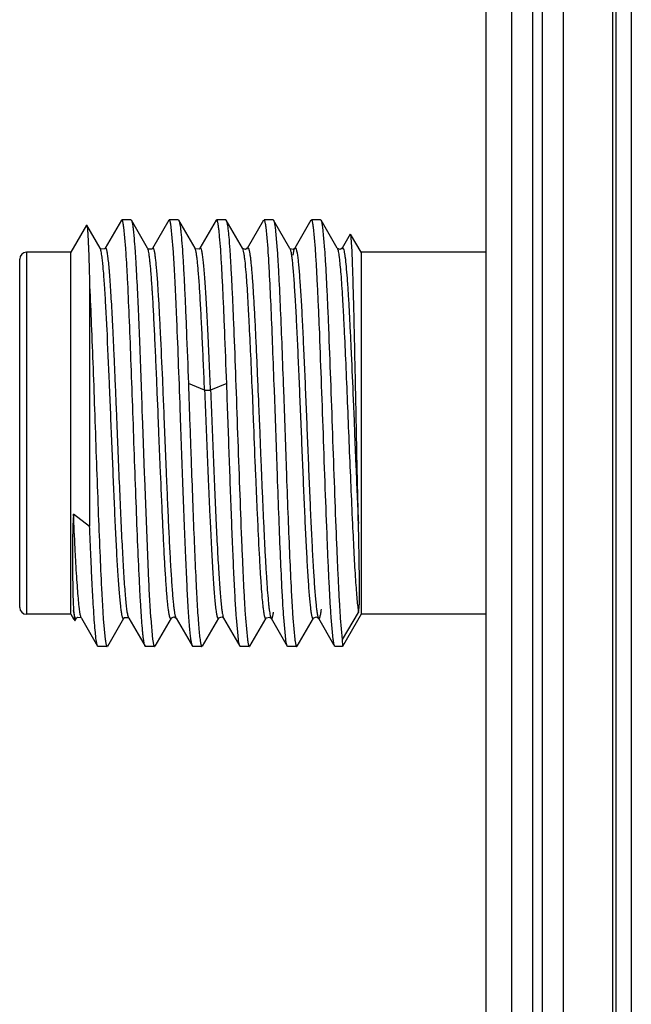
# Model space of a CAD drawing. Header units: inches. Extents: x 0.2 to 16.8, y 0.2 to 10.8.
# Tile 14 of 23: x 8.833 to 9.191, y 5.486 to 6.063. Entities that reach past the tile are written whole.
import ezdxf

# ---------------------------------------------------------------- set-up
doc = ezdxf.new("R2010")
doc.units = ezdxf.units.IN
doc.header["$LTSCALE"] = 0.935
doc.header["$MEASUREMENT"] = 0
doc.layers.get('0').update_dxf_attribs({"linetype": 'CONTINUOUS'})

msp = doc.modelspace()

# ---------------------------------------------------------------- linework, layer by layer
at = {"color": 7, "linetype": 'CONTINUOUS'}
for p, q in [((9.12135, 3.78401), (9.12135, 8.22701)), ((9.15135, 8.22701), (9.15135, 3.78401)), ((9.10635, 4.10701), (9.10635, 8.21701)), ((9.18235, 3.78701), (9.18235, 7.78701)), ((8.87215, 5.94277), (8.86297, 5.92686)), ((8.87215, 5.94277), (8.87229, 5.94276)), ((8.88015, 5.92919), (8.8723, 5.94277)), ((8.89252, 5.94563), (8.88301, 5.9292)), ((8.89814, 5.94586), (8.8928, 5.94586)), ((8.89512, 5.92911), (8.89396, 5.9416)), ((8.89814, 5.94586), (8.89841, 5.94562)), ((8.90793, 5.9292), (8.89843, 5.94562)), ((8.9203, 5.94561), (8.91078, 5.92917)), ((8.92591, 5.94586), (8.92058, 5.94586)), ((8.92289, 5.92911), (8.92174, 5.9416)), ((8.92591, 5.94586), (8.92618, 5.94563)), ((8.9357, 5.92921), (8.9262, 5.94563)), ((8.94805, 5.94562), (8.93856, 5.92921)), ((8.95367, 5.94586), (8.94836, 5.94586)), ((8.95367, 5.94586), (8.95393, 5.94564)), ((8.96347, 5.92921), (8.95396, 5.94564)), ((8.97585, 5.94561), (8.96634, 5.92918)), ((8.98145, 5.94586), (8.97614, 5.94586)), ((8.97845, 5.92911), (8.97729, 5.9416)), ((8.98145, 5.94586), (8.98172, 5.94561)), ((8.99126, 5.92916), (8.98173, 5.94561)), ((8.9826, 5.94159), (8.98382, 5.9282)), ((9.00361, 5.94561), (8.99411, 5.92919)), ((9.00922, 5.94586), (9.00392, 5.94586)), ((9.00623, 5.92911), (9.00507, 5.9416)), ((9.00922, 5.94586), (9.00948, 5.94564)), ((9.01904, 5.92919), (9.00952, 5.94564)), ((9.01038, 5.94159), (9.0116, 5.92823)), ((9.02668, 5.93749), (9.0219, 5.92922)), ((9.03297, 5.92686), (9.02683, 5.93749)), ((8.88017, 5.92916), (8.88015, 5.92919)), ((8.88026, 5.92905), (8.88017, 5.92916)), ((8.88301, 5.9292), (8.88299, 5.92916)), ((8.89515, 5.92857), (8.89512, 5.92911)), ((8.90796, 5.92915), (8.90793, 5.9292)), ((8.90812, 5.92878), (8.90796, 5.92914)), ((8.91078, 5.92917), (8.91076, 5.92913)), ((8.92293, 5.92858), (8.92289, 5.92911)), ((8.93571, 5.92918), (8.9357, 5.92921)), ((8.93595, 5.92858), (8.93571, 5.92917)), ((8.93855, 5.9292), (8.93854, 5.92917)), ((8.96356, 5.92907), (8.96346, 5.92922)), ((8.96346, 5.92922), (8.96347, 5.92921)), ((8.9661, 5.92863), (8.96634, 5.92918)), ((8.96636, 5.92925), (8.96634, 5.92921)), ((8.96634, 5.92918), (8.96635, 5.9292)), ((8.97849, 5.92854), (8.97845, 5.92911)), ((8.99139, 5.92898), (8.99126, 5.92915)), ((8.99386, 5.92859), (8.99411, 5.92919)), ((9.00627, 5.92857), (9.00623, 5.92911)), ((9.01912, 5.92907), (9.01902, 5.92922)), ((9.01902, 5.92922), (9.01904, 5.92919)), ((9.02166, 5.92864), (9.0219, 5.92922)), ((9.02191, 5.92925), (9.0219, 5.92922)), ((9.02769, 5.92749), (9.02741, 5.93266)), ((8.86297, 5.92686), (8.83697, 5.92686)), ((8.86297, 5.71486), (8.86297, 5.92686)), ((8.9932, 5.92526), (8.99386, 5.92857)), ((9.03297, 5.92686), (9.03297, 5.71486)), ((9.10635, 5.92686), (9.03297, 5.92686)), ((8.83297, 5.71886), (8.83297, 5.92286)), ((8.90148, 5.91185), (8.9016, 5.90949)), ((8.87394, 5.90693), (8.87395, 5.76637)), ((8.9136, 5.84438), (8.91348, 5.84713)), ((8.91402, 5.83405), (8.9136, 5.84438)), ((8.97257, 5.84585), (8.97279, 5.8403)), ((8.98397, 5.79598), (8.98218, 5.84621)), ((8.98748, 5.8464), (8.98927, 5.79616)), ((8.97279, 5.8403), (8.97292, 5.83735)), ((8.97292, 5.83735), (8.97303, 5.83457)), ((9.02835, 5.84072), (9.02887, 5.82808)), ((8.91408, 5.83261), (8.91402, 5.83405)), ((8.91413, 5.8313), (8.91408, 5.83261)), ((8.91451, 5.82209), (8.91413, 5.8313)), ((8.97303, 5.83457), (8.97327, 5.82873)), ((8.90472, 5.83093), (8.90508, 5.82085)), ((8.97327, 5.82873), (8.97338, 5.82588)), ((8.97338, 5.82588), (8.97359, 5.82075)), ((9.02887, 5.82808), (9.02916, 5.8207)), ((8.90508, 5.82085), (8.90592, 5.79736)), ((8.91455, 5.82109), (8.91451, 5.82209)), ((8.91551, 5.79773), (8.91455, 5.82109)), ((8.97359, 5.82075), (8.97407, 5.80891)), ((9.02916, 5.8207), (9.02995, 5.80148)), ((8.97407, 5.80891), (8.9744, 5.80112)), ((8.90592, 5.79736), (8.90602, 5.79454)), ((8.91563, 5.79493), (8.91551, 5.79773)), ((8.9744, 5.80112), (8.97464, 5.79553)), ((8.90602, 5.79454), (8.90822, 5.73927)), ((8.91579, 5.79111), (8.91563, 5.79493)), ((8.87394, 5.76629), (8.86447, 5.77344)), ((8.90328, 5.73135), (8.90322, 5.73247)), ((8.90338, 5.72926), (8.90328, 5.73135)), ((8.90855, 5.73246), (8.90859, 5.7317)), ((8.90859, 5.7317), (8.9087, 5.72961)), ((8.9087, 5.72961), (8.90967, 5.71313)), ((8.86448, 5.71816), (8.8645, 5.7177)), ((8.8645, 5.7177), (8.86453, 5.71721)), ((8.86453, 5.71721), (8.86499, 5.71189)), ((8.86501, 5.71445), (8.86454, 5.71704)), ((9.022, 5.70011), (9.03146, 5.71595)), ((9.03146, 5.71595), (9.0319, 5.71881)), ((8.86297, 5.71486), (8.83697, 5.71486)), ((8.86297, 5.71486), (8.86478, 5.71171)), ((8.86506, 5.7115), (8.86521, 5.71097)), ((8.86536, 5.71097), (8.86626, 5.71253)), ((8.86626, 5.71252), (8.86591, 5.71226)), ((8.86629, 5.71259), (8.86626, 5.71253)), ((8.86628, 5.71258), (8.86686, 5.71308)), ((8.86686, 5.71308), (8.8688, 5.71289)), ((8.8688, 5.71289), (8.86902, 5.71267)), ((8.86902, 5.71267), (8.8691, 5.71257)), ((8.86912, 5.71254), (8.8691, 5.71257)), ((8.86911, 5.71254), (8.87863, 5.6961)), ((8.8819, 5.71311), (8.88196, 5.71224)), ((8.88196, 5.71224), (8.8831, 5.70002)), ((8.88452, 5.69609), (8.89403, 5.71252)), ((8.89405, 5.71255), (8.89403, 5.71252)), ((8.89675, 5.71269), (8.89687, 5.71255)), ((8.89689, 5.71251), (8.89687, 5.71255)), ((8.89689, 5.71251), (8.90639, 5.6961)), ((8.90967, 5.71313), (8.90971, 5.7126)), ((8.90971, 5.7126), (8.91087, 5.70011)), ((8.9123, 5.69609), (8.92182, 5.71254)), ((8.92468, 5.71252), (8.93419, 5.69608)), ((8.92468, 5.71252), (8.92468, 5.71251)), ((8.94005, 5.69608), (8.94958, 5.71254)), ((8.9518, 5.71311), (8.95244, 5.71255)), ((8.95235, 5.71275), (8.95245, 5.71255)), ((8.95245, 5.71255), (8.95245, 5.71254)), ((8.95245, 5.71254), (8.96197, 5.6961)), ((8.96111, 5.69999), (8.95992, 5.71283)), ((8.9652, 5.71316), (8.96524, 5.7126)), ((8.96524, 5.7126), (8.9664, 5.70011)), ((8.96788, 5.6961), (8.97737, 5.71251)), ((8.97969, 5.71303), (8.98024, 5.71252)), ((8.98023, 5.71251), (8.98024, 5.7125)), ((8.98023, 5.71251), (8.98973, 5.69611)), ((8.98887, 5.70012), (8.98769, 5.71287)), ((8.99298, 5.71313), (8.99302, 5.7126)), ((8.99302, 5.7126), (8.99418, 5.70011)), ((8.99561, 5.69608), (9.00513, 5.71253)), ((9.00513, 5.71253), (9.00514, 5.71254)), ((9.00724, 5.71315), (9.00796, 5.71259)), ((9.008, 5.71251), (9.00801, 5.71249)), ((9.00801, 5.71249), (9.01688, 5.69717)), ((9.01665, 5.70012), (9.01547, 5.71287)), ((9.02076, 5.71312), (9.0208, 5.7126)), ((9.0208, 5.7126), (9.02198, 5.70011)), ((9.03297, 5.71486), (9.022, 5.69586)), ((9.10635, 5.71486), (9.03297, 5.71486)), ((8.87864, 5.6961), (8.87792, 5.69898)), ((9.02198, 5.70011), (9.022, 5.6961)), ((8.87891, 5.69586), (8.87864, 5.6961)), ((8.88425, 5.69586), (8.87891, 5.69586)), ((8.90669, 5.69586), (8.90642, 5.6961)), ((8.91203, 5.69586), (8.90669, 5.69586)), ((8.93447, 5.69586), (8.9342, 5.69608)), ((8.93978, 5.69586), (8.93447, 5.69586)), ((8.96225, 5.69586), (8.96197, 5.6961)), ((8.96756, 5.69586), (8.96225, 5.69586)), ((8.99003, 5.69586), (8.98975, 5.69611)), ((8.99533, 5.69586), (8.99003, 5.69586)), ((9.0178, 5.69586), (9.01753, 5.6961)), ((9.022, 5.69586), (9.0178, 5.69586)), ((9.022, 5.6961), (9.022, 5.69586))]:
    msp.add_line(p, q, dxfattribs=at)
at = {"color": 9, "linetype": 'CONTINUOUS'}
for p, q in [((9.13335, 8.22701), (9.13335, 3.78401)), ((9.13935, 3.78401), (9.13935, 8.22701)), ((9.18055, 3.78401), (9.18055, 7.81651)), ((9.19131, 7.78701), (9.19131, 3.78701)), ((8.96347, 5.9292), (8.96417, 5.92658)), ((8.83697, 5.92686), (8.83697, 5.71486)), ((8.91429, 5.90238), (8.91419, 5.90389)), ((8.91707, 5.84451), (8.91674, 5.85231)), ((8.94128, 5.84613), (8.9318, 5.84995)), ((8.95426, 5.84995), (8.94479, 5.84613)), ((8.91755, 5.83276), (8.91707, 5.84451)), ((8.9691, 5.84567), (8.96928, 5.84132)), ((8.96928, 5.84132), (8.96955, 5.83444)), ((8.91763, 5.8308), (8.91755, 5.83276)), ((8.96955, 5.83444), (8.96979, 5.82859)), ((8.91899, 5.79787), (8.91763, 5.8308)), ((8.97092, 5.80095), (8.97116, 5.79537)), ((9.02778, 5.77087), (9.02794, 5.76759)), ((8.89687, 5.71256), (8.89634, 5.7143)), ((8.92468, 5.71251), (8.92439, 5.71324))]:
    msp.add_line(p, q, dxfattribs=at)
at = {"color": 7, "linetype": 'CONTINUOUS'}
for points in [[(8.88299, 5.92916), (8.88267, 5.92883), (8.88061, 5.92875), (8.88026, 5.92905)], [(8.91076, 5.92913), (8.91043, 5.92879), (8.9084, 5.92871), (8.90805, 5.929)], [(8.93854, 5.92917), (8.9381, 5.92875), (8.93603, 5.92884), (8.93575, 5.92911)], [(8.96634, 5.92921), (8.96521, 5.92849), (8.96356, 5.92907)], [(8.99412, 5.92916), (8.99312, 5.92846), (8.99139, 5.92898)], [(9.0219, 5.92922), (9.0208, 5.9285), (9.01912, 5.92907)], [(8.89405, 5.71255), (8.89442, 5.71292), (8.89648, 5.71293), (8.89675, 5.71269)], [(8.92182, 5.71252), (8.92197, 5.71271), (8.92351, 5.71324), (8.92461, 5.71262), (8.92468, 5.71252)], [(8.94958, 5.71254), (8.94969, 5.7127), (8.95136, 5.71326), (8.9518, 5.71311)], [(8.97737, 5.71252), (8.97751, 5.7127), (8.97928, 5.7132), (8.97969, 5.71303)], [(9.00514, 5.71254), (9.00526, 5.71272), (9.00679, 5.71327), (9.00724, 5.71315)]]:
    msp.add_lwpolyline(points, dxfattribs=at)
for centre, radius, start, end in [((8.83697, 5.92286), 0.004, 90, 180), ((8.05084, 5.84962), 0.86159, 3.50468, 3.65395), ((14.62654, 6.03272), 5.60137, 182.366, 182.70888), ((11.00201, 5.83695), 2.09606, 182.67101, 182.85724), ((8.83697, 5.71886), 0.004, 180, 270), ((8.87689, 5.71366), 0.01202, 188.44097, 189.60967)]:
    msp.add_arc(centre, radius, start, end, dxfattribs=at)
at = {"color": 9, "linetype": 'CONTINUOUS'}
for centre, radius, start, end in [((8.41236, 5.8742), 0.5027, 4.21496, 4.46418), ((8.20164, 5.85909), 0.71396, 3.59719, 4.18083), ((19.00924, 6.22474), 10.04726, 182.259705, 182.417422)]:
    msp.add_arc(centre, radius, start, end, dxfattribs=at)
at = {"color": 7, "linetype": 'CONTINUOUS'}
for points, knots in [([(8.8723, 5.94276), (8.87232, 5.94272), (8.87236, 5.94262), (8.87241, 5.94242), (8.87246, 5.94215), (8.87253, 5.94166), (8.87262, 5.94088), (8.87272, 5.93974), (8.87282, 5.93834), (8.87293, 5.93668), (8.87303, 5.93476), (8.87313, 5.93259), (8.87323, 5.93017), (8.87338, 5.92646), (8.87355, 5.92124), (8.87375, 5.91434), (8.87388, 5.90945), (8.87394, 5.90687)], [0, 0, 0, 0, 0.003871, 0.00955, 0.017078, 0.026465, 0.050816, 0.082573, 0.12168, 0.168044, 0.221548, 0.282071, 0.349495, 0.423699, 0.591825, 0.784619, 1, 1, 1, 1]), ([(8.89396, 5.9416), (8.89391, 5.94193), (8.89382, 5.94255), (8.89368, 5.94341), (8.89354, 5.94414), (8.89339, 5.94475), (8.89325, 5.94522), (8.89313, 5.94552), (8.89302, 5.9457), (8.89294, 5.9458), (8.89285, 5.94586), (8.8928, 5.94586)], [0, 0, 0, 0, 0.223103, 0.417552, 0.583335, 0.720514, 0.829301, 0.910273, 0.940814, 0.965266, 1, 1, 1, 1]), ([(8.89841, 5.94562), (8.89845, 5.94555), (8.89853, 5.94537), (8.8987, 5.94491), (8.89888, 5.94413), (8.8991, 5.94297), (8.89923, 5.94208), (8.89929, 5.94159)], [0, 0, 0, 0, 0.062107, 0.141638, 0.354638, 0.640669, 1, 1, 1, 1]), ([(8.89929, 5.94159), (8.8994, 5.94085), (8.89959, 5.93922), (8.89998, 5.93537), (8.90044, 5.92948), (8.90098, 5.9212), (8.90131, 5.91514), (8.90148, 5.91185)], [0, 0, 0, 0, 0.075174, 0.165375, 0.389441, 0.669094, 1, 1, 1, 1]), ([(8.92174, 5.9416), (8.92169, 5.94193), (8.9216, 5.94255), (8.92146, 5.94341), (8.92132, 5.94414), (8.92117, 5.94475), (8.92103, 5.94522), (8.92091, 5.94552), (8.9208, 5.9457), (8.92072, 5.9458), (8.92063, 5.94586), (8.92058, 5.94586)], [0, 0, 0, 0, 0.222897, 0.417144, 0.582738, 0.719754, 0.828428, 0.909385, 0.93999, 0.964585, 1, 1, 1, 1]), ([(8.92618, 5.94563), (8.92622, 5.94555), (8.92631, 5.94537), (8.92647, 5.94489), (8.92667, 5.94408), (8.92689, 5.94286), (8.92703, 5.94193), (8.9271, 5.94142)], [0, 0, 0, 0, 0.060743, 0.139313, 0.351584, 0.638415, 1, 1, 1, 1]), ([(8.9271, 5.94142), (8.92721, 5.9406), (8.92742, 5.93877), (8.92784, 5.93444), (8.92834, 5.92779), (8.92892, 5.91841), (8.92949, 5.90729), (8.93008, 5.89463), (8.93088, 5.87535), (8.93144, 5.86031), (8.93181, 5.84995)], [0, 0, 0, 0, 0.027184, 0.06008, 0.14242, 0.245671, 0.367925, 0.507063, 0.660687, 1, 1, 1, 1]), ([(8.94954, 5.94142), (8.94949, 5.94177), (8.9494, 5.94241), (8.94926, 5.94331), (8.94911, 5.94407), (8.94897, 5.9447), (8.94882, 5.94519), (8.9487, 5.94551), (8.94859, 5.94569), (8.9485, 5.9458), (8.94841, 5.94586), (8.94836, 5.94586)], [0, 0, 0, 0, 0.223025, 0.417367, 0.583016, 0.720041, 0.828675, 0.909546, 0.940094, 0.964631, 1, 1, 1, 1]), ([(8.95426, 5.84995), (8.95388, 5.86031), (8.95332, 5.87535), (8.95252, 5.89464), (8.95194, 5.90729), (8.95136, 5.91841), (8.95078, 5.9278), (8.95028, 5.93445), (8.94986, 5.93878), (8.94965, 5.9406), (8.94954, 5.94142)], [0, 0, 0, 0, 0.339335, 0.492966, 0.632106, 0.754359, 0.857605, 0.939936, 0.972826, 1, 1, 1, 1]), ([(8.95392, 5.94564), (8.95397, 5.94557), (8.95405, 5.94539), (8.95421, 5.94493), (8.95441, 5.94415), (8.95463, 5.94298), (8.95476, 5.94209), (8.95483, 5.94159)], [0, 0, 0, 0, 0.060839, 0.13948, 0.351804, 0.638574, 1, 1, 1, 1]), ([(8.95483, 5.94159), (8.95494, 5.94076), (8.95516, 5.93889), (8.9556, 5.93444), (8.95587, 5.93082), (8.95604, 5.92823)], [0, 0, 0, 0, 0.188796, 0.419123, 1, 1, 1, 1]), ([(8.97729, 5.9416), (8.97725, 5.94193), (8.97716, 5.94255), (8.97702, 5.94341), (8.97688, 5.94414), (8.97674, 5.94475), (8.9766, 5.94522), (8.97647, 5.94552), (8.97637, 5.9457), (8.97628, 5.9458), (8.97619, 5.94586), (8.97614, 5.94586)], [0, 0, 0, 0, 0.222769, 0.416892, 0.582369, 0.719284, 0.827888, 0.908836, 0.939479, 0.964163, 1, 1, 1, 1]), ([(8.98173, 5.94561), (8.98177, 5.94553), (8.98185, 5.94535), (8.98201, 5.94489), (8.9822, 5.94411), (8.98241, 5.94295), (8.98254, 5.94208), (8.9826, 5.94159)], [0, 0, 0, 0, 0.062938, 0.143108, 0.356669, 0.642219, 1, 1, 1, 1]), ([(9.00507, 5.9416), (9.00503, 5.94193), (9.00494, 5.94255), (9.0048, 5.94341), (9.00466, 5.94414), (9.00452, 5.94475), (9.00438, 5.94522), (9.00425, 5.94552), (9.00414, 5.9457), (9.00406, 5.9458), (9.00397, 5.94586), (9.00392, 5.94586)], [0, 0, 0, 0, 0.222664, 0.416685, 0.582068, 0.718903, 0.827453, 0.908397, 0.939073, 0.963829, 1, 1, 1, 1]), ([(9.00948, 5.94564), (9.00952, 5.94556), (9.00961, 5.94539), (9.00977, 5.94493), (9.00996, 5.94415), (9.01018, 5.94298), (9.01031, 5.94209), (9.01038, 5.94159)], [0, 0, 0, 0, 0.061011, 0.139765, 0.352162, 0.63883, 1, 1, 1, 1]), ([(9.02741, 5.93266), (9.02737, 5.93329), (9.02731, 5.93419), (9.0272, 5.93531), (9.02713, 5.93598), (9.02706, 5.93653), (9.02699, 5.93695), (9.02692, 5.93726), (9.02686, 5.93743), (9.02683, 5.93749)], [0, 0, 0, 0, 0.39369, 0.554879, 0.692099, 0.805224, 0.894172, 0.958967, 1, 1, 1, 1]), ([(8.88125, 5.92396), (8.88116, 5.92459), (8.88101, 5.92572), (8.88075, 5.92722), (8.88052, 5.92822), (8.88032, 5.92882), (8.88022, 5.92906), (8.88017, 5.92915)], [0, 0, 0, 0, 0.358617, 0.644777, 0.858246, 0.937936, 1, 1, 1, 1]), ([(8.96635, 5.9292), (8.96638, 5.92924), (8.96643, 5.92932), (8.96651, 5.92941), (8.9666, 5.92946), (8.9667, 5.92946), (8.96679, 5.92942), (8.96688, 5.92934), (8.96696, 5.92921), (8.96708, 5.92898), (8.96723, 5.92858), (8.9674, 5.92799), (8.96756, 5.92723), (8.96767, 5.92667), (8.96772, 5.92637)], [0, 0, 0, 0, 0.039869, 0.071551, 0.09696, 0.119652, 0.14437, 0.174919, 0.213405, 0.260884, 0.384727, 0.548722, 0.753689, 1, 1, 1, 1]), ([(8.99411, 5.92918), (8.99414, 5.92923), (8.9942, 5.92932), (8.9943, 5.92942), (8.99441, 5.92947), (8.99453, 5.92944), (8.99463, 5.92935), (8.99474, 5.92921), (8.99484, 5.92901), (8.99499, 5.92864), (8.99516, 5.92803), (8.99536, 5.92713), (8.99557, 5.926), (8.99569, 5.92517), (8.99575, 5.92472)], [0, 0, 0, 0, 0.033184, 0.058386, 0.078138, 0.097297, 0.121078, 0.152446, 0.192704, 0.242446, 0.371397, 0.540462, 0.749972, 1, 1, 1, 1]), ([(9.0219, 5.9292), (9.02194, 5.92927), (9.02201, 5.92939), (9.02216, 5.92948), (9.02227, 5.92947), (9.02234, 5.92943), (9.02242, 5.92936), (9.02246, 5.9293), (9.02248, 5.92926)], [0, 0, 0, 0, 0.310201, 0.520595, 0.614529, 0.719097, 0.845404, 1, 1, 1, 1]), ([(9.02257, 5.92911), (9.02263, 5.92899), (9.02274, 5.92871), (9.02296, 5.92798), (9.02321, 5.92675), (9.0235, 5.92491), (9.02368, 5.92353), (9.02377, 5.92276)], [0, 0, 0, 0, 0.060996, 0.14016, 0.353682, 0.640633, 1, 1, 1, 1]), ([(8.89281, 5.71477), (8.89268, 5.71552), (8.89243, 5.71726), (8.8921, 5.7202), (8.89175, 5.7238), (8.89124, 5.72983), (8.89058, 5.73879), (8.88983, 5.75113), (8.88912, 5.76535), (8.88842, 5.78105), (8.88772, 5.79781), (8.887, 5.81518), (8.88628, 5.8327), (8.88537, 5.85502), (8.88445, 5.87604), (8.88346, 5.89518), (8.88277, 5.90683), (8.88216, 5.91517), (8.88164, 5.92062), (8.88138, 5.92292), (8.88125, 5.92396)], [0, 0, 0, 0, 0.010928, 0.025129, 0.04245, 0.062734, 0.111685, 0.171135, 0.239736, 0.315443, 0.396182, 0.479866, 0.564284, 0.647189, 0.799746, 0.865405, 0.921623, 0.966864, 0.985004, 1, 1, 1, 1]), ([(8.90322, 5.73247), (8.90285, 5.73989), (8.90214, 5.75588), (8.90116, 5.78113), (8.90018, 5.80843), (8.8992, 5.83638), (8.89822, 5.86352), (8.89724, 5.88846), (8.8964, 5.90725), (8.8957, 5.92023), (8.89534, 5.92594), (8.89515, 5.92857)], [0, 0, 0, 0, 0.11357, 0.244561, 0.386203, 0.531176, 0.671986, 0.801359, 0.912609, 0.959594, 1, 1, 1, 1]), ([(8.91068, 5.90453), (8.91048, 5.90757), (8.91018, 5.91188), (8.90973, 5.91731), (8.90941, 5.92063), (8.9091, 5.92344), (8.90879, 5.92571), (8.90852, 5.92726), (8.90829, 5.92822), (8.90818, 5.92861), (8.90812, 5.92878)], [0, 0, 0, 0, 0.373889, 0.531632, 0.668794, 0.784618, 0.878628, 0.950474, 0.978023, 1, 1, 1, 1]), ([(8.92716, 5.83113), (8.92681, 5.84087), (8.92614, 5.8596), (8.92527, 5.88238), (8.92454, 5.8991), (8.92402, 5.91008), (8.9235, 5.91978), (8.92313, 5.92581), (8.92293, 5.92858)], [0, 0, 0, 0, 0.299697, 0.576369, 0.701077, 0.814302, 0.914401, 1, 1, 1, 1]), ([(8.94129, 5.84613), (8.94108, 5.85133), (8.94065, 5.86143), (8.94, 5.87599), (8.93933, 5.8893), (8.93867, 5.90105), (8.93811, 5.90974), (8.93765, 5.91572), (8.93732, 5.91941), (8.93699, 5.92253), (8.93666, 5.92508), (8.93638, 5.92683), (8.93614, 5.92793), (8.93602, 5.92838), (8.93595, 5.92858)], [0, 0, 0, 0, 0.188767, 0.366653, 0.529045, 0.672447, 0.793708, 0.845151, 0.890019, 0.928087, 0.959194, 0.983194, 0.992495, 1, 1, 1, 1]), ([(8.95604, 5.92823), (8.95626, 5.92517), (8.95666, 5.91852), (8.95723, 5.90777), (8.95779, 5.89557), (8.95857, 5.877), (8.95952, 5.85185), (8.96062, 5.82054), (8.96173, 5.78925), (8.96268, 5.76415), (8.96346, 5.74563), (8.96402, 5.73349), (8.96458, 5.7228), (8.96499, 5.71619), (8.9652, 5.71316)], [0, 0, 0, 0, 0.042652, 0.092917, 0.149981, 0.212873, 0.351894, 0.500728, 0.649462, 0.788193, 0.850874, 0.907686, 0.957665, 1, 1, 1, 1]), ([(8.96772, 5.92637), (8.96783, 5.9257), (8.96805, 5.92419), (8.96835, 5.92169), (8.96865, 5.91871), (8.96907, 5.91383), (8.96959, 5.90666), (8.97019, 5.89689), (8.97079, 5.88569), (8.97138, 5.87326), (8.97198, 5.85985), (8.97237, 5.8506), (8.97257, 5.84585)], [0, 0, 0, 0, 0.025274, 0.056565, 0.093722, 0.136588, 0.238678, 0.360805, 0.500691, 0.655762, 0.823265, 1, 1, 1, 1]), ([(8.98218, 5.84621), (8.98188, 5.85448), (8.9813, 5.87028), (8.9804, 5.89256), (8.97963, 5.90935), (8.97899, 5.92099), (8.97866, 5.92615), (8.97849, 5.92854)], [0, 0, 0, 0, 0.300935, 0.575543, 0.811966, 0.912579, 1, 1, 1, 1]), ([(8.98382, 5.9282), (8.98399, 5.92581), (8.98431, 5.92066), (8.98495, 5.90907), (8.98572, 5.89239), (8.98661, 5.87027), (8.98718, 5.85459), (8.98748, 5.8464)], [0, 0, 0, 0, 0.087908, 0.18883, 0.425404, 0.699677, 1, 1, 1, 1]), ([(8.99575, 5.92472), (8.99589, 5.92375), (8.99614, 5.9216), (8.99649, 5.91803), (8.99683, 5.91382), (8.99734, 5.90703), (8.99796, 5.89718), (8.99866, 5.88393), (8.99934, 5.86903), (9.00005, 5.85287), (9.00078, 5.83586), (9.00147, 5.81846), (9.00217, 5.80113), (9.00287, 5.78432), (9.00359, 5.76846), (9.00429, 5.75396), (9.005, 5.74122), (9.00561, 5.73187), (9.00611, 5.72551), (9.00646, 5.72165), (9.00681, 5.71844), (9.00707, 5.71652), (9.00721, 5.71568)], [0, 0, 0, 0, 0.013998, 0.031147, 0.051335, 0.074444, 0.128782, 0.192694, 0.264536, 0.342483, 0.424493, 0.508384, 0.591935, 0.67297, 0.749469, 0.819438, 0.880902, 0.932264, 0.953761, 0.972287, 0.987734, 1, 1, 1, 1]), ([(9.01547, 5.71287), (9.01526, 5.7159), (9.01485, 5.72251), (9.01428, 5.7332), (9.01372, 5.74537), (9.01293, 5.76395), (9.01198, 5.78916), (9.01087, 5.82059), (9.00976, 5.85204), (9.00881, 5.87729), (9.00802, 5.89591), (9.00745, 5.90813), (9.00689, 5.91887), (9.00648, 5.92552), (9.00627, 5.92857)], [0, 0, 0, 0, 0.042148, 0.092014, 0.148782, 0.211478, 0.350377, 0.499377, 0.648463, 0.78761, 0.850487, 0.90747, 0.957581, 1, 1, 1, 1]), ([(9.0116, 5.92823), (9.01181, 5.92518), (9.01222, 5.91852), (9.01278, 5.90777), (9.01334, 5.89557), (9.01412, 5.87699), (9.01507, 5.85183), (9.01618, 5.82051), (9.01729, 5.78922), (9.01823, 5.76411), (9.01902, 5.74559), (9.01958, 5.73344), (9.02014, 5.72276), (9.02054, 5.71615), (9.02076, 5.71312)], [0, 0, 0, 0, 0.042651, 0.09292, 0.149991, 0.212892, 0.351937, 0.500794, 0.649543, 0.788271, 0.850943, 0.907739, 0.95769, 1, 1, 1, 1]), ([(9.03143, 5.76799), (9.03126, 5.77514), (9.03092, 5.78998), (9.03055, 5.80876), (9.03025, 5.82433), (9.03001, 5.83611), (9.02977, 5.84776), (9.02946, 5.86265), (9.0291, 5.88001), (9.02871, 5.89634), (9.02839, 5.90796), (9.02816, 5.91536), (9.02793, 5.92177), (9.02777, 5.92571), (9.02769, 5.92749)], [0, 0, 0, 0, 0.134376, 0.279114, 0.353195, 0.427311, 0.500617, 0.572266, 0.707463, 0.82705, 0.8794, 0.926018, 0.966363, 1, 1, 1, 1]), ([(9.02377, 5.92276), (9.02399, 5.92087), (9.02441, 5.91655), (9.02497, 5.9093), (9.02553, 5.90057), (9.02609, 5.8905), (9.02665, 5.87928), (9.02743, 5.86256), (9.02798, 5.8496), (9.02835, 5.84072)], [0, 0, 0, 0, 0.069414, 0.158236, 0.265365, 0.388853, 0.526361, 0.6756, 1, 1, 1, 1]), ([(8.87394, 5.90693), (8.87429, 5.89947), (8.87501, 5.88348), (8.87597, 5.85833), (8.87694, 5.83129), (8.87791, 5.80373), (8.87887, 5.77702), (8.87984, 5.75253), (8.88067, 5.73407), (8.88136, 5.72132), (8.88172, 5.7157), (8.8819, 5.71311)], [0, 0, 0, 0, 0.115448, 0.247444, 0.389288, 0.533899, 0.673988, 0.80252, 0.913039, 0.959761, 1, 1, 1, 1]), ([(8.9016, 5.90949), (8.90188, 5.90386), (8.90243, 5.89185), (8.90348, 5.86567), (8.90422, 5.84511), (8.90472, 5.83093)], [0, 0, 0, 0, 0.215085, 0.458602, 1, 1, 1, 1]), ([(8.91348, 5.84713), (8.91327, 5.85231), (8.91284, 5.86235), (8.91217, 5.87683), (8.91152, 5.89004), (8.91106, 5.89838), (8.91082, 5.90229)], [0, 0, 0, 0, 0.281603, 0.546039, 0.787312, 1, 1, 1, 1]), ([(8.93181, 5.84995), (8.9321, 5.84198), (8.93252, 5.82998), (8.93308, 5.81397), (8.93364, 5.79813), (8.93434, 5.77905), (8.93517, 5.75749), (8.93589, 5.74088), (8.93648, 5.72897), (8.9369, 5.72127), (8.93732, 5.7145), (8.93774, 5.70872), (8.93816, 5.704), (8.93847, 5.7012), (8.93864, 5.69999)], [0, 0, 0, 0, 0.159351, 0.23997, 0.320105, 0.476055, 0.621532, 0.751066, 0.808325, 0.859845, 0.905167, 0.943848, 0.975549, 1, 1, 1, 1]), ([(8.95992, 5.71283), (8.95965, 5.71662), (8.95915, 5.72503), (8.95846, 5.73876), (8.95776, 5.75458), (8.95681, 5.77866), (8.9559, 5.80407), (8.95497, 5.83016), (8.9545, 5.84338), (8.95426, 5.84995)], [0, 0, 0, 0, 0.083117, 0.184141, 0.300525, 0.429325, 0.710732, 0.856328, 1, 1, 1, 1]), ([(8.94479, 5.84613), (8.94506, 5.83969), (8.94559, 5.82674), (8.94637, 5.80742), (8.94716, 5.78853), (8.94794, 5.77069), (8.94871, 5.75447), (8.94939, 5.74223), (8.94994, 5.73363), (8.95034, 5.7282), (8.95073, 5.72352), (8.95101, 5.72065), (8.95116, 5.71935)], [0, 0, 0, 0, 0.152342, 0.3064, 0.456841, 0.599125, 0.728452, 0.840441, 0.888945, 0.931958, 0.969101, 1, 1, 1, 1]), ([(8.93331, 5.70012), (8.93316, 5.7012), (8.93288, 5.70368), (8.93251, 5.70782), (8.93213, 5.71282), (8.93159, 5.72108), (8.93094, 5.7332), (8.93019, 5.74963), (8.92944, 5.76822), (8.92868, 5.78839), (8.92792, 5.80954), (8.92742, 5.8239), (8.92716, 5.83113)], [0, 0, 0, 0, 0.025083, 0.056886, 0.095183, 0.139719, 0.246068, 0.372766, 0.515984, 0.671421, 0.834399, 1, 1, 1, 1]), ([(8.9209, 5.71325), (8.92084, 5.71345), (8.92073, 5.7139), (8.9205, 5.71498), (8.92022, 5.71668), (8.91991, 5.71912), (8.9196, 5.7221), (8.91928, 5.72559), (8.91884, 5.73122), (8.9183, 5.73939), (8.91766, 5.75043), (8.91703, 5.76295), (8.91641, 5.77667), (8.916, 5.78619), (8.91579, 5.79111)], [0, 0, 0, 0, 0.007992, 0.017734, 0.042442, 0.074043, 0.112416, 0.157403, 0.208755, 0.329455, 0.472131, 0.633731, 0.810931, 1, 1, 1, 1]), ([(8.97464, 5.79553), (8.97483, 5.79109), (8.9752, 5.78242), (8.97576, 5.7698), (8.97631, 5.75803), (8.97687, 5.74729), (8.97744, 5.73777), (8.978, 5.72961), (8.97848, 5.72374), (8.97887, 5.71982), (8.97907, 5.71813), (8.97918, 5.71735)], [0, 0, 0, 0, 0.170205, 0.332331, 0.483713, 0.621763, 0.744217, 0.849137, 0.934821, 0.970049, 1, 1, 1, 1]), ([(8.98769, 5.71287), (8.98752, 5.71528), (8.98719, 5.72046), (8.98655, 5.73219), (8.98576, 5.74913), (8.98486, 5.77165), (8.98427, 5.78762), (8.98397, 5.79598)], [0, 0, 0, 0, 0.086951, 0.187278, 0.423594, 0.698541, 1, 1, 1, 1]), ([(8.98927, 5.79616), (8.98957, 5.78783), (8.99016, 5.77189), (8.99106, 5.7494), (8.99184, 5.73247), (8.99249, 5.72073), (8.99282, 5.71554), (8.99298, 5.71313)], [0, 0, 0, 0, 0.30099, 0.575732, 0.812187, 0.912729, 1, 1, 1, 1]), ([(8.86447, 5.77344), (8.8643, 5.77046), (8.86404, 5.76462), (8.86386, 5.75606), (8.86387, 5.7492), (8.86391, 5.744), (8.86394, 5.73925), (8.864, 5.73379), (8.86411, 5.72784), (8.86426, 5.72271), (8.8644, 5.71958), (8.86448, 5.71816)], [0, 0, 0, 0, 0.161998, 0.317381, 0.464398, 0.533775, 0.599892, 0.7219, 0.829847, 0.922937, 1, 1, 1, 1]), ([(9.0319, 5.71881), (9.03196, 5.72009), (9.03204, 5.72286), (9.03206, 5.72737), (9.03203, 5.73258), (9.03198, 5.73849), (9.0319, 5.74505), (9.03174, 5.75496), (9.03157, 5.76268), (9.03143, 5.76799)], [0, 0, 0, 0, 0.077834, 0.169287, 0.275131, 0.395521, 0.529427, 0.675668, 1, 1, 1, 1]), ([(8.87792, 5.69898), (8.87783, 5.69956), (8.87765, 5.70085), (8.8773, 5.70391), (8.87688, 5.70866), (8.8764, 5.71538), (8.87591, 5.72343), (8.87543, 5.7327), (8.87493, 5.74308), (8.87443, 5.75442), (8.87411, 5.7623), (8.87395, 5.76637)], [0, 0, 0, 0, 0.026102, 0.057733, 0.137202, 0.237526, 0.357412, 0.495408, 0.649852, 0.818874, 1, 1, 1, 1]), ([(8.90553, 5.70012), (8.90543, 5.70085), (8.90524, 5.70245), (8.90486, 5.70623), (8.9044, 5.712), (8.90388, 5.72011), (8.90355, 5.72605), (8.90338, 5.72926)], [0, 0, 0, 0, 0.075515, 0.16594, 0.390128, 0.669549, 1, 1, 1, 1]), ([(8.95116, 5.71935), (8.95125, 5.71856), (8.95142, 5.71714), (8.95171, 5.71525), (8.95197, 5.71397), (8.95218, 5.71319), (8.95229, 5.71288), (8.95235, 5.71275)], [0, 0, 0, 0, 0.354543, 0.639319, 0.854242, 0.935668, 1, 1, 1, 1]), ([(8.97918, 5.71735), (8.97925, 5.71677), (8.97941, 5.71571), (8.97966, 5.71432), (8.97989, 5.71338), (8.98008, 5.71283), (8.98018, 5.71261), (8.98023, 5.71252)], [0, 0, 0, 0, 0.358283, 0.644307, 0.857856, 0.937693, 1, 1, 1, 1]), ([(8.98024, 5.71251), (8.98027, 5.71246), (8.98032, 5.71238), (8.98042, 5.71228), (8.98052, 5.71223), (8.98062, 5.71225), (8.98072, 5.71231), (8.98086, 5.71249), (8.98102, 5.71283), (8.9812, 5.71339), (8.98146, 5.71451), (8.98162, 5.71545), (8.98173, 5.71614)], [0, 0, 0, 0, 0.036368, 0.064525, 0.086675, 0.10714, 0.131142, 0.16212, 0.250496, 0.377651, 0.544813, 1, 1, 1, 1]), ([(9.00721, 5.71568), (9.00727, 5.71531), (9.00738, 5.71464), (9.00758, 5.71374), (9.00777, 5.71306), (9.00792, 5.71268), (9.008, 5.71253)], [0, 0, 0, 0, 0.345301, 0.626666, 0.84446, 1, 1, 1, 1]), ([(9.00801, 5.71251), (9.00804, 5.71246), (9.0081, 5.71236), (9.00821, 5.71226), (9.00834, 5.71222), (9.00846, 5.71228), (9.00857, 5.7124), (9.00868, 5.71258), (9.00879, 5.71282), (9.00889, 5.71313), (9.009, 5.7135), (9.00916, 5.71413), (9.00934, 5.71507), (9.00956, 5.7164), (9.00969, 5.71737), (9.00976, 5.7179)], [0, 0, 0, 0, 0.030227, 0.052681, 0.070299, 0.088587, 0.112633, 0.14489, 0.186327, 0.237357, 0.298167, 0.368838, 0.53984, 0.750319, 1, 1, 1, 1]), ([(8.86591, 5.71226), (8.86581, 5.71228), (8.86569, 5.71242), (8.86556, 5.71263), (8.8654, 5.71299), (8.86521, 5.7136), (8.86508, 5.71414), (8.86501, 5.71445)], [0, 0, 0, 0, 0.116385, 0.204362, 0.315194, 0.608605, 1, 1, 1, 1]), ([(8.89403, 5.71252), (8.89401, 5.71248), (8.89396, 5.71241), (8.89388, 5.71232), (8.8938, 5.71227), (8.89369, 5.71225), (8.89357, 5.71232), (8.89348, 5.71243), (8.89337, 5.71261), (8.89324, 5.71293), (8.8931, 5.71342), (8.89295, 5.71405), (8.89286, 5.71451), (8.89281, 5.71477)], [0, 0, 0, 0, 0.044485, 0.080383, 0.109252, 0.134021, 0.187877, 0.224847, 0.270559, 0.39083, 0.551816, 0.75468, 1, 1, 1, 1]), ([(8.92182, 5.71253), (8.92178, 5.71247), (8.92172, 5.71237), (8.9216, 5.71227), (8.92147, 5.71224), (8.92134, 5.71231), (8.92123, 5.71245), (8.92112, 5.71265), (8.92101, 5.71293), (8.92094, 5.71314), (8.9209, 5.71325)], [0, 0, 0, 0, 0.121054, 0.209619, 0.279798, 0.356594, 0.46033, 0.600023, 0.779346, 1, 1, 1, 1]), ([(8.8831, 5.70002), (8.88315, 5.6997), (8.88324, 5.69909), (8.88338, 5.69825), (8.88352, 5.69753), (8.88366, 5.69694), (8.8838, 5.69648), (8.88393, 5.69618), (8.88403, 5.69601), (8.88411, 5.69591), (8.8842, 5.69586), (8.88425, 5.69586)], [0, 0, 0, 0, 0.222893, 0.41716, 0.582794, 0.719868, 0.82861, 0.909625, 0.940239, 0.964813, 1, 1, 1, 1]), ([(8.90641, 5.6961), (8.90637, 5.69617), (8.90629, 5.69635), (8.90613, 5.69681), (8.90594, 5.69759), (8.90573, 5.69875), (8.9056, 5.69963), (8.90553, 5.70012)], [0, 0, 0, 0, 0.062518, 0.14235, 0.355593, 0.641386, 1, 1, 1, 1]), ([(8.91087, 5.70011), (8.91091, 5.69978), (8.911, 5.69916), (8.91115, 5.6983), (8.91129, 5.69757), (8.91143, 5.69697), (8.91157, 5.6965), (8.9117, 5.69619), (8.9118, 5.69601), (8.91189, 5.69591), (8.91197, 5.69586), (8.91203, 5.69586)], [0, 0, 0, 0, 0.222956, 0.417262, 0.58291, 0.719973, 0.828681, 0.909642, 0.940229, 0.964782, 1, 1, 1, 1]), ([(8.93421, 5.69608), (8.93417, 5.69615), (8.93409, 5.69633), (8.93392, 5.69679), (8.93373, 5.69757), (8.93351, 5.69874), (8.93338, 5.69962), (8.93331, 5.70012)], [0, 0, 0, 0, 0.061233, 0.140177, 0.352767, 0.639307, 1, 1, 1, 1]), ([(8.93864, 5.69999), (8.93868, 5.69967), (8.93877, 5.69907), (8.93892, 5.69823), (8.93906, 5.69752), (8.9392, 5.69693), (8.93934, 5.69648), (8.93946, 5.69618), (8.93956, 5.69601), (8.93965, 5.69591), (8.93973, 5.69586), (8.93978, 5.69586)], [0, 0, 0, 0, 0.222928, 0.417236, 0.582916, 0.720036, 0.828819, 0.909855, 0.940461, 0.965004, 1, 1, 1, 1]), ([(8.96197, 5.6961), (8.96193, 5.69618), (8.96185, 5.69635), (8.96169, 5.6968), (8.96151, 5.69755), (8.9613, 5.69868), (8.96117, 5.69952), (8.96111, 5.69999)], [0, 0, 0, 0, 0.063346, 0.143805, 0.357585, 0.642895, 1, 1, 1, 1]), ([(8.9664, 5.70011), (8.96644, 5.69978), (8.96653, 5.69916), (8.96667, 5.6983), (8.96681, 5.69757), (8.96695, 5.69697), (8.9671, 5.6965), (8.96722, 5.69619), (8.96733, 5.69601), (8.96741, 5.69591), (8.9675, 5.69586), (8.96756, 5.69586)], [0, 0, 0, 0, 0.222629, 0.416618, 0.581972, 0.718782, 0.827316, 0.90826, 0.938946, 0.963725, 1, 1, 1, 1]), ([(8.98974, 5.69611), (8.9897, 5.69618), (8.98962, 5.69636), (8.98946, 5.69683), (8.98927, 5.6976), (8.98906, 5.69876), (8.98893, 5.69963), (8.98887, 5.70012)], [0, 0, 0, 0, 0.063194, 0.143532, 0.357201, 0.642602, 1, 1, 1, 1]), ([(8.99418, 5.70011), (8.99422, 5.69978), (8.99431, 5.69916), (8.99446, 5.6983), (8.9946, 5.69757), (8.99475, 5.69697), (8.99489, 5.6965), (8.99501, 5.69619), (8.99512, 5.69601), (8.9952, 5.69591), (8.99528, 5.69586), (8.99533, 5.69586)], [0, 0, 0, 0, 0.22317, 0.417685, 0.58353, 0.72076, 0.829583, 0.910558, 0.941078, 0.965484, 1, 1, 1, 1]), ([(9.01752, 5.6961), (9.01748, 5.69618), (9.0174, 5.69636), (9.01724, 5.69682), (9.01705, 5.69759), (9.01684, 5.69875), (9.01671, 5.69963), (9.01665, 5.70012)], [0, 0, 0, 0, 0.062773, 0.142785, 0.356168, 0.641813, 1, 1, 1, 1])]:
    msp.add_open_spline(points, degree=3, knots=knots, dxfattribs=at)
at = {"color": 9, "linetype": 'CONTINUOUS'}
for points, knots in [([(8.89634, 5.7143), (8.89626, 5.71467), (8.89612, 5.71548), (8.89582, 5.71742), (8.89547, 5.72042), (8.89506, 5.72467), (8.89465, 5.72978), (8.89423, 5.7357), (8.89365, 5.74504), (8.89296, 5.75829), (8.89215, 5.77574), (8.89132, 5.79479), (8.89065, 5.81136), (8.8901, 5.8249), (8.88969, 5.83507), (8.88927, 5.84511), (8.88885, 5.85493), (8.88843, 5.86445), (8.88802, 5.87358), (8.88762, 5.88225), (8.8872, 5.89037), (8.88678, 5.89788), (8.88636, 5.9047), (8.88595, 5.91077), (8.8856, 5.91535), (8.88532, 5.91859), (8.88511, 5.9207), (8.88491, 5.9226), (8.8847, 5.92426), (8.88449, 5.9257), (8.88428, 5.92691), (8.8841, 5.92776), (8.88395, 5.92833), (8.88385, 5.92867), (8.88375, 5.92894), (8.88364, 5.92916), (8.88354, 5.92932), (8.88344, 5.92943), (8.88332, 5.92947), (8.8832, 5.92944), (8.8831, 5.92934), (8.88304, 5.92925), (8.88301, 5.9292)], [0, 0, 0, 0, 0.005213, 0.011497, 0.02722, 0.047043, 0.070813, 0.098312, 0.129303, 0.200699, 0.282442, 0.371641, 0.465168, 0.512523, 0.559712, 0.606316, 0.651922, 0.696117, 0.738517, 0.778758, 0.816478, 0.851347, 0.883055, 0.9113, 0.935837, 0.946658, 0.956483, 0.965291, 0.973061, 0.979781, 0.985442, 0.990037, 0.991934, 0.993566, 0.994934, 0.996045, 0.99691, 0.997559, 0.998061, 0.998551, 0.999172, 1, 1, 1, 1]), ([(8.91354, 5.91333), (8.91343, 5.91471), (8.91321, 5.91729), (8.91287, 5.92085), (8.91258, 5.92344), (8.91234, 5.9252), (8.91217, 5.92629), (8.912, 5.92721), (8.91183, 5.92798), (8.91166, 5.92858), (8.91152, 5.92898), (8.91139, 5.92922), (8.91129, 5.92936), (8.91117, 5.92946), (8.91103, 5.92945), (8.91094, 5.9294), (8.91085, 5.9293), (8.9108, 5.92922), (8.91078, 5.92918)], [0, 0, 0, 0, 0.246729, 0.458785, 0.634816, 0.709096, 0.774125, 0.829846, 0.876227, 0.91328, 0.941139, 0.951765, 0.960343, 0.972456, 0.977587, 0.983433, 0.990768, 1, 1, 1, 1]), ([(8.94478, 5.84613), (8.94465, 5.84919), (8.94439, 5.85521), (8.944, 5.86409), (8.94361, 5.87265), (8.94323, 5.88081), (8.94285, 5.8885), (8.94247, 5.89566), (8.94208, 5.90225), (8.94169, 5.90821), (8.9413, 5.9135), (8.94092, 5.91807), (8.94054, 5.92189), (8.94021, 5.92459), (8.93994, 5.92635), (8.93975, 5.92737), (8.93956, 5.92819), (8.9394, 5.92874), (8.93925, 5.92907), (8.93916, 5.92924), (8.93906, 5.92937), (8.93896, 5.92945), (8.93885, 5.92947), (8.93874, 5.92943), (8.93864, 5.92933), (8.93858, 5.92924), (8.93855, 5.9292)], [0, 0, 0, 0, 0.108856, 0.214816, 0.316895, 0.41413, 0.505775, 0.591199, 0.669775, 0.740916, 0.80408, 0.858728, 0.904403, 0.940851, 0.955551, 0.967874, 0.97781, 0.985382, 0.988303, 0.990671, 0.992528, 0.993958, 0.995147, 0.996392, 0.997962, 1, 1, 1, 1]), ([(8.99126, 5.92915), (8.99131, 5.92908), (8.99139, 5.9289), (8.99156, 5.92845), (8.99175, 5.9277), (8.99198, 5.9266), (8.99211, 5.92578), (8.99218, 5.92532)], [0, 0, 0, 0, 0.066484, 0.149168, 0.364625, 0.648068, 1, 1, 1, 1]), ([(9.01904, 5.92919), (9.01909, 5.9291), (9.01919, 5.92887), (9.01939, 5.92826), (9.01963, 5.92722), (9.0199, 5.92566), (9.02006, 5.92447), (9.02014, 5.92381)], [0, 0, 0, 0, 0.058937, 0.136369, 0.348145, 0.636227, 1, 1, 1, 1]), ([(8.96417, 5.92658), (8.96429, 5.92589), (8.96453, 5.92434), (8.96499, 5.92054), (8.96528, 5.91742), (8.96546, 5.91517)], [0, 0, 0, 0, 0.181631, 0.409552, 1, 1, 1, 1]), ([(8.99218, 5.92532), (8.99232, 5.9244), (8.99257, 5.92235), (8.99291, 5.91895), (8.99325, 5.9149), (8.99375, 5.9083), (8.99438, 5.89869), (8.99508, 5.88569), (8.99577, 5.871), (8.99647, 5.85499), (8.99718, 5.83809), (8.9979, 5.82074), (8.99861, 5.8034), (8.99929, 5.78651), (8.99999, 5.77052), (9.00062, 5.75795), (9.00111, 5.74865), (9.00146, 5.74235), (9.00181, 5.73658), (9.00215, 5.73135), (9.0025, 5.7267), (9.00286, 5.72267), (9.00322, 5.71928), (9.00348, 5.71724), (9.00362, 5.71633)], [0, 0, 0, 0, 0.013225, 0.029621, 0.049069, 0.071448, 0.124392, 0.187114, 0.258016, 0.335225, 0.416722, 0.500388, 0.584035, 0.665476, 0.74262, 0.81345, 0.845897, 0.876061, 0.903769, 0.928853, 0.951151, 0.970521, 0.986843, 1, 1, 1, 1]), ([(9.02014, 5.92381), (9.02032, 5.92238), (9.02067, 5.91913), (9.02114, 5.91371), (9.02161, 5.90719), (9.02208, 5.89966), (9.02255, 5.89121), (9.0232, 5.87842), (9.024, 5.86097), (9.02493, 5.83883), (9.02586, 5.81585), (9.02679, 5.7931), (9.02745, 5.77814), (9.02778, 5.77087)], [0, 0, 0, 0, 0.028239, 0.0639, 0.106704, 0.156206, 0.211707, 0.272482, 0.407038, 0.554026, 0.706552, 0.857538, 1, 1, 1, 1]), ([(8.96546, 5.91517), (8.96563, 5.91317), (8.96595, 5.90885), (8.96639, 5.90192), (8.96683, 5.89414), (8.96745, 5.88231), (8.96822, 5.86607), (8.9688, 5.85268), (8.9691, 5.84567)], [0, 0, 0, 0, 0.086699, 0.186744, 0.299072, 0.422527, 0.697424, 1, 1, 1, 1]), ([(8.91674, 5.85231), (8.91636, 5.8614), (8.91577, 5.87453), (8.91493, 5.89121), (8.91451, 5.89881), (8.91429, 5.90238)], [0, 0, 0, 0, 0.544876, 0.785978, 1, 1, 1, 1]), ([(8.94479, 5.84613), (8.94469, 5.84609), (8.94444, 5.84602), (8.94403, 5.84595), (8.94355, 5.8459), (8.94304, 5.84589), (8.94252, 5.8459), (8.94204, 5.84595), (8.94163, 5.84602), (8.94138, 5.84609), (8.94128, 5.84613)], [0, 0, 0, 0, 0.092735, 0.212982, 0.351817, 0.499993, 0.648165, 0.786995, 0.907246, 1, 1, 1, 1]), ([(8.94128, 5.84613), (8.94156, 5.8397), (8.9421, 5.82676), (8.94288, 5.80747), (8.94352, 5.79155), (8.94406, 5.77919), (8.94459, 5.76773), (8.94523, 5.75458), (8.94589, 5.74234), (8.94643, 5.73373), (8.94682, 5.7283), (8.94721, 5.72361), (8.9475, 5.72074), (8.94765, 5.71944)], [0, 0, 0, 0, 0.152237, 0.306194, 0.45657, 0.52896, 0.598714, 0.728001, 0.840171, 0.888757, 0.931816, 0.969007, 1, 1, 1, 1]), ([(8.92439, 5.71324), (8.92433, 5.71345), (8.92421, 5.71392), (8.92396, 5.71508), (8.92367, 5.71691), (8.92333, 5.71956), (8.923, 5.7228), (8.92267, 5.72662), (8.92221, 5.73278), (8.92164, 5.74172), (8.92096, 5.75378), (8.9203, 5.7674), (8.91964, 5.78227), (8.91921, 5.79257), (8.91899, 5.79787)], [0, 0, 0, 0, 0.00776, 0.01731, 0.041765, 0.073286, 0.111757, 0.157, 0.208717, 0.330311, 0.473748, 0.635717, 0.812528, 1, 1, 1, 1]), ([(8.97116, 5.79537), (8.97134, 5.791), (8.97172, 5.78246), (8.97242, 5.76648), (8.97311, 5.75169), (8.97391, 5.73834), (8.97447, 5.7302), (8.97494, 5.72431), (8.97533, 5.72036), (8.97552, 5.71864), (8.97562, 5.71785)], [0, 0, 0, 0, 0.169008, 0.330013, 0.618209, 0.740861, 0.846448, 0.933226, 0.969183, 1, 1, 1, 1]), ([(8.86829, 5.71576), (8.86821, 5.7163), (8.86804, 5.71749), (8.8677, 5.72026), (8.8673, 5.72445), (8.86684, 5.73031), (8.86637, 5.73721), (8.86589, 5.74509), (8.86523, 5.75728), (8.86478, 5.76683), (8.86449, 5.77345)], [0, 0, 0, 0, 0.028541, 0.06228, 0.144878, 0.24679, 0.366892, 0.503911, 0.656504, 1, 1, 1, 1]), ([(9.02794, 5.76759), (9.02821, 5.7617), (9.02873, 5.75085), (9.02947, 5.73793), (9.03009, 5.72915), (9.03053, 5.72388), (9.03095, 5.71959), (9.03127, 5.71705), (9.03144, 5.71596)], [0, 0, 0, 0, 0.341598, 0.629644, 0.749802, 0.852118, 0.935701, 1, 1, 1, 1]), ([(8.8691, 5.71256), (8.86901, 5.71271), (8.86886, 5.7131), (8.86867, 5.71379), (8.86847, 5.7147), (8.86836, 5.71538), (8.86829, 5.71576)], [0, 0, 0, 0, 0.155831, 0.373556, 0.654734, 1, 1, 1, 1]), ([(8.94765, 5.71944), (8.94772, 5.71878), (8.94787, 5.71757), (8.94808, 5.71613), (8.94825, 5.71513), (8.94837, 5.71449), (8.94849, 5.71394), (8.94861, 5.71346), (8.94873, 5.71306), (8.94884, 5.71275), (8.94896, 5.71251), (8.94908, 5.71235), (8.94919, 5.71227), (8.94928, 5.71226), (8.94937, 5.71228), (8.94948, 5.71237), (8.94954, 5.71247), (8.94958, 5.71253)], [0, 0, 0, 0, 0.250629, 0.46255, 0.553905, 0.635483, 0.707274, 0.769284, 0.82156, 0.864216, 0.897522, 0.922164, 0.939902, 0.947511, 0.95527, 0.974, 1, 1, 1, 1]), ([(8.97562, 5.71785), (8.97569, 5.71732), (8.97582, 5.71636), (8.97603, 5.71505), (8.97622, 5.71411), (8.97638, 5.7135), (8.97649, 5.71313), (8.97659, 5.71282), (8.9767, 5.71258), (8.97681, 5.71241), (8.97692, 5.71229), (8.97704, 5.71224), (8.97717, 5.71228), (8.97728, 5.71239), (8.97734, 5.71248), (8.97737, 5.71254)], [0, 0, 0, 0, 0.249913, 0.460309, 0.631007, 0.701475, 0.762066, 0.812877, 0.854116, 0.886225, 0.910225, 0.928638, 0.946563, 0.969392, 1, 1, 1, 1]), ([(9.00362, 5.71633), (9.00368, 5.71594), (9.0038, 5.71523), (9.00398, 5.71425), (9.00416, 5.71347), (9.00434, 5.71289), (9.0045, 5.71252), (9.00464, 5.71234), (9.00474, 5.71227), (9.00485, 5.71225), (9.00495, 5.7123), (9.00504, 5.71239), (9.0051, 5.71247), (9.00513, 5.71252)], [0, 0, 0, 0, 0.24923, 0.457735, 0.625636, 0.753356, 0.842159, 0.873225, 0.897098, 0.917026, 0.938198, 0.965085, 1, 1, 1, 1])]:
    msp.add_open_spline(points, degree=3, knots=knots, dxfattribs=at)

doc.saveas('drawing.dxf')
